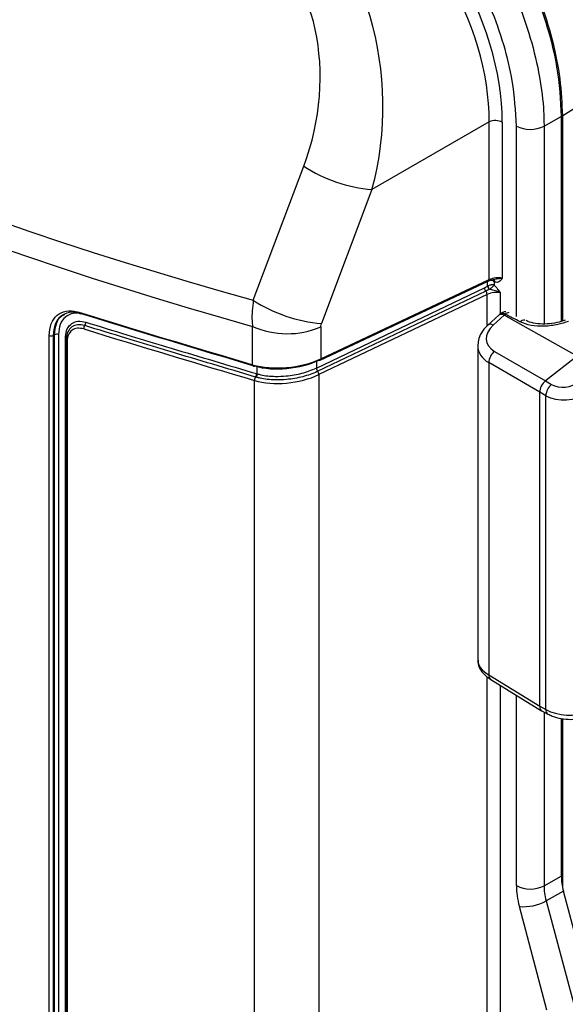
# Model space of a CAD drawing. Header units: inches. Extents: x 0.6 to 33.8, y 0 to 21.7.
# Tile 167 of 210: x 28.7 to 29.2, y 13.8 to 14.8. Entities that reach past the tile are written whole.
import ezdxf

# ---------------------------------------------------------------- set-up
doc = ezdxf.new("R2010")
doc.units = ezdxf.units.IN
doc.header["$MEASUREMENT"] = 0

msp = doc.modelspace()

# ---------------------------------------------------------------- linework, layer by layer
at = {"color": 7, "linetype": 'Continuous'}
for p, q in [((29.24502, 14.72073), (29.21638, 14.703)), ((29.19773, 14.6926), (29.21498, 14.70221)), ((29.21498, 14.70221), (29.21498, 14.49777)), ((29.21638, 14.4981), (29.21638, 14.703)), ((29.14302, 14.69699), (29.02584, 14.62935)), ((29.14302, 14.53944), (29.14302, 14.69699)), ((29.15604, 14.69653), (29.15604, 14.54077)), ((29.17014, 14.50259), (29.17014, 14.69274)), ((29.19773, 14.6926), (29.19773, 14.4952)), ((28.90745, 14.5188), (28.95782, 14.65263)), ((29.02584, 14.62935), (28.97547, 14.49552)), ((28.97425, 14.45911), (29.14246, 14.53811)), ((28.97481, 14.46044), (29.14302, 14.53944)), ((29.13822, 14.53125), (29.14135, 14.53299)), ((29.14135, 14.53299), (29.14135, 14.53759)), ((29.14135, 14.53299), (29.14151, 14.53307)), ((29.14701, 14.53955), (29.1471, 14.53957)), ((29.14786, 14.53732), (29.14786, 14.53407)), ((29.14866, 14.53702), (29.14786, 14.53732)), ((28.9704, 14.45121), (29.13822, 14.53125)), ((29.13957, 14.52801), (28.97175, 14.44797)), ((29.14092, 14.52477), (28.97299, 14.44468)), ((29.14092, 14.49331), (29.14092, 14.52477)), ((29.14333, 14.52965), (29.14326, 14.52962)), ((29.15394, 14.52617), (29.15394, 14.50523)), ((28.73879, 14.50522), (28.73886, 14.50485)), ((29.15248, 14.50393), (29.14166, 14.4941)), ((29.15777, 14.50394), (29.14695, 14.4941)), ((29.23084, 14.4631), (29.15777, 14.50394)), ((28.70373, 12.89066), (28.70373, 14.48371)), ((28.70896, 14.48448), (28.70775, 14.48378)), ((28.70775, 14.48378), (28.70775, 12.89074)), ((28.70896, 12.89143), (28.70896, 14.48448)), ((28.71297, 14.48456), (28.71297, 12.89151)), ((28.90678, 14.45455), (28.90678, 14.49284)), ((28.97481, 14.4922), (28.97481, 14.46044)), ((28.7199, 12.88805), (28.7199, 14.4811)), ((28.72041, 14.47842), (28.72041, 12.88537)), ((28.72143, 14.47713), (28.72143, 12.88408)), ((29.13153, 14.47335), (29.13153, 14.15979)), ((29.14833, 14.46784), (29.19914, 14.43834)), ((28.9704, 14.45789), (28.9704, 14.45121)), ((29.19339, 14.42711), (29.14258, 14.45661)), ((29.14258, 14.45661), (29.14258, 14.14495)), ((29.23084, 14.4631), (29.19914, 14.43834)), ((28.91062, 14.44566), (28.91137, 14.44544)), ((28.91137, 14.44544), (28.91137, 14.45263)), ((28.9703, 14.45116), (28.9704, 14.45121)), ((28.97175, 14.44797), (28.97164, 14.44792)), ((28.97299, 14.44468), (28.97299, 12.73175)), ((28.90868, 12.73875), (28.90868, 14.43889)), ((28.91039, 14.44206), (28.90965, 14.44228)), ((29.19914, 14.43834), (29.20525, 14.43484)), ((29.1995, 14.42361), (29.19339, 14.42711)), ((29.19339, 14.1137), (29.19339, 14.42711)), ((29.1995, 14.1104), (29.1995, 14.42361)), ((29.14092, 13.13581), (29.14092, 14.14314)), ((29.14258, 14.14495), (29.19339, 14.1137)), ((29.14451, 14.14051), (29.19535, 14.10924)), ((29.15394, 14.13471), (29.15394, 13.14773)), ((29.17014, 13.93467), (29.17014, 14.12475)), ((29.19339, 14.1137), (29.1995, 14.1104)), ((29.19551, 14.10915), (29.20165, 14.10583)), ((29.19773, 14.10795), (29.19773, 13.93454)), ((29.21498, 14.10142), (29.21498, 13.94421)), ((29.21638, 13.93208), (29.21638, 14.1013)), ((29.19773, 13.93454), (29.21498, 13.94421)), ((29.21707, 13.92926), (29.19983, 13.91958)), ((29.24462, 13.82594), (29.21707, 13.92926)), ((29.20063, 13.81043), (29.17308, 13.91374)), ((29.19983, 13.91958), (29.22738, 13.81627))]:
    msp.add_line(p, q, dxfattribs=at)
for centre, radius, start, end in [((29.14904, 14.68288), 0.01534, 62.85772, 113.09791), ((29.18407, 14.71968), 0.03033, 242.65648, 296.76622), ((29.03889, 14.77847), 0.14969, 237.21185, 265.00176), ((29.1475, 14.53425), 0.00627, 191.55585, 227.52371), ((29.14801, 14.53435), 0.00663, 191.12419, 225.09879), ((29.14172, 14.5392), 0.00132, 304.00175, 10.11758), ((29.14567, 14.5369), 0.00299, 2.43867, 66.2743), ((29.14366, 14.53161), 0.00545, 183.85736, 221.3993), ((29.13547, 14.5244), 0.00545, 3.85736, 41.3993), ((28.98851, 14.64464), 0.14969, 237.21185, 265.00176), ((28.7348, 14.50681), 0.00146, 176.71669, 304.08885), ((29.15513, 14.4998), 0.00491, 57.45825, 122.61629), ((29.16015, 14.4976), 0.00984, 93.15247, 131.91255), ((29.15624, 14.50097), 0.00477, 56.26372, 123.89809), ((29.16372, 14.49958), 0.00722, 99.93315, 132.08134), ((28.74251, 14.49077), 0.0044, 139.87945, 187.13775), ((28.73579, 14.49644), 0.0044, 319.87592, 7.13604), ((29.14431, 14.48996), 0.00491, 57.46109, 122.59444), ((29.17809, 14.49299), 0.00607, 85.13506, 134.54655), ((28.70566, 14.48787), 0.00458, 245.16499, 297.09602), ((28.71104, 14.4804), 0.00458, 65.17904, 117.09525), ((28.94154, 14.57119), 0.08571, 246.07942, 292.84312), ((28.71909, 14.47927), 0.002, 33.89984, 66.0569), ((28.72153, 14.4784), 0.00112, 140.44512, 178.97735), ((28.72195, 14.47859), 0.00155, 186.35326, 250.4751), ((29.15754, 14.45604), 0.01497, 127.96207, 177.82151), ((28.90822, 14.45446), 0.00144, 176.18866, 304.51374), ((28.97388, 14.46003), 0.000989, 237.42372, 291.81473), ((28.97351, 14.46021), 0.00132, 304.00175, 10.11758), ((28.9062, 14.4451), 0.00446, 320.6917, 7.28017), ((28.90693, 14.4449), 0.00448, 320.63938, 6.95495), ((28.97576, 14.45152), 0.00547, 183.79402, 221.22762), ((28.97585, 14.45158), 0.00545, 183.85736, 221.3993), ((28.96755, 14.44431), 0.00545, 3.85735, 41.40031), ((28.9131, 14.43945), 0.00446, 140.69525, 187.28189), ((29.21532, 14.42259), 0.01586, 129.44438, 176.3392), ((29.14743, 14.14442), 0.00488, 173.73454, 233.15138), ((29.20449, 14.10996), 0.00501, 174.95687, 235.55399), ((29.18407, 13.96162), 0.03033, 242.65648, 296.76622), ((29.17675, 13.9611), 0.0475, 265.56471, 299.07111)]:
    msp.add_arc(centre, radius, start, end, dxfattribs=at)
for centre, major_axis, ratio, start_param, end_param in [((38.48171, 47.18947), (9.63852, 32.65226), 0.349493, 2.967897, 3.14721), ((38.52176, 47.19102), (9.67962, 32.6796), 0.350642, 2.968021, 3.147221), ((28.99617, 14.78608), (-0.1122, 0.19435), 0.586022, 3.934501, 5.490445), ((28.98921, 14.78207), (-0.10727, 0.18583), 0.593216, 3.934502, 5.490445), ((28.87728, 14.71745), (-0.00718, 0.22782), 0.699821, 4.293362, 5.849306), ((28.84259, 14.7161), (0.03801, 0.17815), 0.707, 4.502034, 6.057978), ((29.14908, 14.53679), (0.00982, 0.00158), 0.433262, 0.716001, 2.164624), ((29.14438, 14.53531), (0.00471, -0.00202), 0.711822, 1.082149, 2.148436), ((29.14438, 14.53531), (-0.00059, 0.00513), 0.751581, 5.027058, 5.586433), ((29.14698, 14.52211), (0.00982, 0.00165), 0.437676, 0.712043, 2.160666), ((38.52176, 20.8645), (14.97318, 1.91795), 0.467481, 3.94162, 3.956781), ((38.52211, 20.86191), (14.97023, 1.9179), 0.467459, 3.941613, 3.956774), ((38.52176, 20.85961), (14.96602, 1.91769), 0.467436, 3.94168, 3.956766), ((29.18006, 14.36063), (0.08683, 0.17689), 0.528995, 0.91465, 0.923489), ((29.77945, 14.02565), (3.76114, -1.94667), 0.033718, 1.749944, 1.753972), ((29.16957, 14.48394), (0.02928, 0.00583), 0.654258, 2.313848, 3.779925), ((38.52176, 20.93402), (14.96728, 2.0051), 0.470994, 3.938669, 3.953577), ((29.1709, 14.47666), (0.03921, 0.00561), 0.638299, 2.986871, 3.050576), ((29.1709, 14.47666), (0.03921, 0.00561), 0.638299, 3.050576, 3.81852), ((28.94148, 14.47773), (0.05404, 0.00659), 0.473647, 3.958867, 5.317891), ((28.94184, 14.47514), (0.05109, 0.00655), 0.467459, 3.956774, 5.315797), ((28.94148, 14.46108), (0.05109, 0.0065), 0.477339, 3.955943, 5.314967), ((28.94148, 14.47284), (0.04688, 0.00633), 0.460313, 4.179444, 4.589824), ((29.20035, 14.43113), (0.00492, 0.00852), 0.577529, 0.960023, 2.35603), ((29.21892, 14.44585), (0.01955, 0.00336), 0.678636, 3.828199, 5.381542), ((29.22001, 14.43871), (0.02946, 0.00311), 0.647802, 3.876086, 5.42943), ((29.1709, 14.15648), (0.03931, -0.00444), 0.503824, 3.198455, 3.9664), ((29.20035, 14.11772), (0.00492, 0.00853), 0.577234, 2.356286, 3.157639), ((29.22001, 14.11982), (0.0295, -0.00241), 0.500104, 3.985203, 5.538546), ((29.24978, 13.92412), (-0.02461, 0.04262), 0.577413, 0.785359, 1.134371), ((29.21886, 13.90655), (-0.03446, 0.05967), 0.577413, 0.785359, 1.134371), ((29.23278, 13.91458), (-0.02483, 0.0425), 0.582167, 0.782315, 1.131327)]:
    msp.add_ellipse(centre, major_axis=major_axis, ratio=ratio, start_param=start_param, end_param=end_param, dxfattribs=at)
for points, knots in [([(29.24502, 14.72073), (29.24502, 14.72073), (29.24502, 14.73189), (29.24339, 14.75516), (29.2364, 14.79254), (29.2244, 14.83164), (29.20765, 14.87109), (29.18688, 14.90901), (29.16281, 14.94456), (29.13572, 14.97672), (29.10948, 15.00191), (29.08536, 15.02111), (29.07106, 15.02992), (29.06391, 15.03433)], [0, 0, 0, 0, 0.000001, 0.102032, 0.204079, 0.312388, 0.420721, 0.527295, 0.63388, 0.741459, 0.849091, 0.924542, 1, 1, 1, 1]), ([(29.25689, 14.73836), (29.25689, 14.73956), (29.25691, 14.74666), (29.25596, 14.7631), (29.25281, 14.7866), (29.24708, 14.81273), (29.23912, 14.83879), (29.22914, 14.86459), (29.21723, 14.88998), (29.20348, 14.91462), (29.18813, 14.93827), (29.17135, 14.96055), (29.15331, 14.98109), (29.13413, 15), (29.11395, 15.01694), (29.09707, 15.02882), (29.08766, 15.03425), (29.0852, 15.03568)], [0, 0, 0, 0, 0.011609, 0.068724, 0.144841, 0.221167, 0.295459, 0.370273, 0.445509, 0.520109, 0.594973, 0.670614, 0.744728, 0.819122, 0.896381, 0.972861, 1, 1, 1, 1]), ([(29.03285, 15.01758), (29.04303, 15.01111), (29.06339, 14.99817), (29.0931, 14.97193), (29.1211, 14.9414), (29.14665, 14.90702), (29.16897, 14.86983), (29.18759, 14.83082), (29.20163, 14.79115), (29.21255, 14.74717), (29.21409, 14.71859), (29.21498, 14.70221)], [0, 0, 0, 0, 0.106842, 0.213697, 0.320565, 0.427443, 0.534429, 0.641404, 0.748727, 0.856046, 1, 1, 1, 1]), ([(29.21638, 14.703), (29.21587, 14.71511), (29.21484, 14.73933), (29.20689, 14.77842), (29.19427, 14.81822), (29.17708, 14.85775), (29.15584, 14.89573), (29.13125, 14.93134), (29.10375, 14.96326), (29.07132, 14.99429), (29.04764, 15.00969), (29.03424, 15.0184)], [0, 0, 0, 0, 0.107317, 0.214645, 0.322386, 0.430143, 0.537164, 0.644193, 0.751862, 0.85958, 1, 1, 1, 1]), ([(29.0159, 15.00745), (29.0159, 15.00745), (29.02608, 15.00158), (29.04647, 14.98776), (29.07626, 14.96177), (29.10439, 14.93093), (29.13001, 14.89635), (29.15229, 14.85904), (29.17075, 14.82009), (29.18476, 14.78044), (29.19379, 14.74236), (29.19737, 14.71313), (29.19765, 14.69741), (29.19773, 14.6926)], [0, 0, 0, 0, 0.000001, 0.107055, 0.214123, 0.321993, 0.429874, 0.53684, 0.643795, 0.751042, 0.858286, 0.956621, 1, 1, 1, 1]), ([(29.17014, 14.69274), (29.16935, 14.70757), (29.16796, 14.73365), (29.15809, 14.77389), (29.14524, 14.81045), (29.12817, 14.84644), (29.1076, 14.88088), (29.08395, 14.91283), (29.05797, 14.94122), (29.03046, 14.96555), (29.01163, 14.97751), (29.00222, 14.98349)], [0, 0, 0, 0, 0.1415341, 0.248813, 0.3560955, 0.4630611, 0.5700389, 0.6779107, 0.7857705, 0.8928928, 1, 1, 1, 1]), ([(29.14786, 14.53407), (29.14785, 14.53407), (29.14773, 14.5341), (29.14716, 14.5342), (29.14595, 14.53424), (29.14429, 14.53401), (29.14274, 14.53359), (29.14193, 14.53325), (29.14151, 14.53307)], [0, 0, 0, 0, 0.006355, 0.077264, 0.336888, 0.601718, 0.794467, 1, 1, 1, 1]), ([(29.14246, 14.53811), (29.14321, 14.53843), (29.14464, 14.53905), (29.14641, 14.53939), (29.14726, 14.53955)], [0, 0, 0, 0, 0.521901, 1, 1, 1, 1]), ([(29.14786, 14.53407), (29.14785, 14.53406), (29.14779, 14.53398), (29.14746, 14.53358), (29.1467, 14.53272), (29.14556, 14.53153), (29.1444, 14.53044), (29.1437, 14.52992), (29.14333, 14.52965)], [0, 0, 0, 0, 0.006399, 0.077699, 0.337451, 0.601241, 0.7937, 1, 1, 1, 1]), ([(29.14725, 14.53962), (29.14826, 14.53985), (29.15075, 14.54043), (29.15378, 14.54085), (29.15551, 14.54081), (29.15602, 14.54077), (29.15604, 14.54077)], [0, 0, 0, 0, 0.314082, 0.776702, 0.993791, 1, 1, 1, 1]), ([(29.14786, 14.53407), (29.14906, 14.5328), (29.15077, 14.53099), (29.15265, 14.52818), (29.1535, 14.52685), (29.15393, 14.52618), (29.15394, 14.52617)], [0, 0, 0, 0, 0.536144, 0.764991, 0.994542, 1, 1, 1, 1]), ([(29.15604, 14.54077), (29.15603, 14.54076), (29.15531, 14.5397), (29.15404, 14.53789), (29.15152, 14.53641), (29.14958, 14.53683), (29.14866, 14.53702)], [0, 0, 0, 0, 0.003765, 0.424354, 0.728078, 1, 1, 1, 1]), ([(29.14326, 14.52962), (29.1426, 14.52935), (29.14131, 14.52882), (29.14014, 14.52827), (29.13957, 14.52801)], [0, 0, 0, 0, 0.514704, 1, 1, 1, 1]), ([(29.15394, 14.52617), (29.15392, 14.52618), (29.15323, 14.52662), (29.15175, 14.52739), (29.1485, 14.52856), (29.1456, 14.52925), (29.14361, 14.5296), (29.14333, 14.52965)], [0, 0, 0, 0, 0.005557, 0.246459, 0.478576, 0.928202, 1, 1, 1, 1]), ([(28.90745, 14.5188), (28.90662, 14.5118), (28.90555, 14.50278), (28.90656, 14.49466), (28.90678, 14.49284)], [0, 0, 0, 0, 0.776179, 1, 1, 1, 1]), ([(28.70373, 14.48371), (28.70413, 14.48783), (28.70492, 14.49609), (28.71106, 14.50454), (28.72011, 14.50877), (28.72824, 14.50838), (28.73276, 14.50706), (28.73334, 14.50689)], [0, 0, 0, 0, 0.240762, 0.481525, 0.722575, 0.964235, 1, 1, 1, 1]), ([(28.73562, 14.5056), (28.73508, 14.50576), (28.73082, 14.50697), (28.72317, 14.50732), (28.71465, 14.50333), (28.70886, 14.49539), (28.70812, 14.48765), (28.70775, 14.48378)], [0, 0, 0, 0, 0.035769, 0.277445, 0.5185, 0.759254, 1, 1, 1, 1]), ([(28.70896, 14.48448), (28.70936, 14.48829), (28.71016, 14.49591), (28.71425, 14.50273), (28.71811, 14.50425), (28.71909, 14.50464)], [0, 0, 0, 0, 0.42714, 0.854233, 1, 1, 1, 1]), ([(28.73886, 14.50485), (28.73836, 14.505), (28.7344, 14.50615), (28.72729, 14.50649), (28.71938, 14.50278), (28.714, 14.49539), (28.71331, 14.48817), (28.71297, 14.48456)], [0, 0, 0, 0, 0.03577, 0.277393, 0.51843, 0.759205, 1, 1, 1, 1]), ([(29.15358, 14.50493), (29.15348, 14.50484), (29.15312, 14.50451), (29.15275, 14.50418), (29.15248, 14.50393)], [0, 0, 0, 0, 0.250015, 1, 1, 1, 1]), ([(28.7199, 14.4811), (28.71991, 14.48155), (28.71996, 14.48494), (28.72131, 14.49062), (28.72572, 14.49597), (28.73218, 14.49855), (28.73747, 14.49751), (28.74015, 14.49699)], [0, 0, 0, 0, 0.037537, 0.278947, 0.520332, 0.757424, 1, 1, 1, 1]), ([(28.73915, 14.49361), (28.73671, 14.49409), (28.73188, 14.49503), (28.72598, 14.49268), (28.72195, 14.4878), (28.72072, 14.48261), (28.72067, 14.47953), (28.72067, 14.47911)], [0, 0, 0, 0, 0.242663, 0.479786, 0.721141, 0.962476, 1, 1, 1, 1]), ([(28.90965, 14.44228), (28.88117, 14.45072), (28.84973, 14.46004), (28.80662, 14.47304), (28.77818, 14.48165), (28.75278, 14.48943), (28.73915, 14.49361)], [0, 0, 0, 0, 0.498659, 0.550692, 0.758824, 1, 1, 1, 1]), ([(28.74015, 14.49699), (28.75378, 14.49281), (28.77917, 14.48503), (28.80761, 14.47642), (28.85071, 14.46343), (28.88215, 14.4541), (28.91062, 14.44566)], [0, 0, 0, 0, 0.241176, 0.449308, 0.501341, 1, 1, 1, 1]), ([(28.97481, 14.4922), (28.97482, 14.49243), (28.97484, 14.49348), (28.97519, 14.49463), (28.97547, 14.49552)], [0, 0, 0, 0, 0.222332, 1, 1, 1, 1]), ([(29.14166, 14.4941), (29.1403, 14.49274), (29.13678, 14.48921), (29.13295, 14.48296), (29.13217, 14.47783), (29.13182, 14.47555)], [0, 0, 0, 0, 0.258247, 0.669466, 1, 1, 1, 1]), ([(29.22227, 14.49779), (29.21875, 14.49666), (29.21114, 14.49422), (29.19799, 14.49256), (29.18454, 14.49311), (29.17739, 14.49592), (29.17383, 14.49731)], [0, 0, 0, 0, 0.227061, 0.490125, 0.746535, 1, 1, 1, 1]), ([(29.21896, 14.49902), (29.21831, 14.49876), (29.21519, 14.49749), (29.20803, 14.49592), (29.19841, 14.49489), (29.18922, 14.49549), (29.18275, 14.49703), (29.18037, 14.49845), (29.17977, 14.49881)], [0, 0, 0, 0, 0.057707, 0.276679, 0.498115, 0.716479, 0.928558, 1, 1, 1, 1]), ([(28.73815, 14.49023), (28.73594, 14.49066), (28.73153, 14.49153), (28.72617, 14.48936), (28.72254, 14.48486), (28.72147, 14.48019), (28.72144, 14.47745), (28.72143, 14.47713)], [0, 0, 0, 0, 0.2423107, 0.484624, 0.7264989, 0.9677239, 1, 1, 1, 1]), ([(28.97164, 14.44792), (28.97145, 14.44782), (28.96699, 14.44572), (28.95696, 14.4422), (28.94221, 14.43965), (28.92747, 14.43912), (28.91723, 14.44023), (28.91162, 14.44173), (28.91039, 14.44206)], [0, 0, 0, 0, 0.011168, 0.254544, 0.500612, 0.675737, 0.928673, 1, 1, 1, 1]), ([(28.91137, 14.44544), (28.91254, 14.44513), (28.91788, 14.4437), (28.9277, 14.44264), (28.94183, 14.44318), (28.9565, 14.4456), (28.96565, 14.44928), (28.9703, 14.45116)], [0, 0, 0, 0, 0.071045, 0.323435, 0.498544, 0.744963, 1, 1, 1, 1]), ([(29.13193, 14.15983), (29.13187, 14.15849), (29.13168, 14.15486), (29.13455, 14.14937), (29.13886, 14.14433), (29.14276, 14.14169), (29.14451, 14.14051)], [0, 0, 0, 0, 0.166535, 0.453091, 0.75578, 1, 1, 1, 1]), ([(29.20165, 14.10583), (29.20305, 14.10515), (29.20703, 14.1032), (29.21477, 14.10116), (29.22436, 14.10037), (29.232, 14.10111), (29.23602, 14.10241), (29.23737, 14.10285)], [0, 0, 0, 0, 0.132691, 0.379381, 0.623344, 0.873252, 1, 1, 1, 1])]:
    msp.add_open_spline(points, degree=3, knots=knots, dxfattribs=at)

doc.saveas('drawing.dxf')
